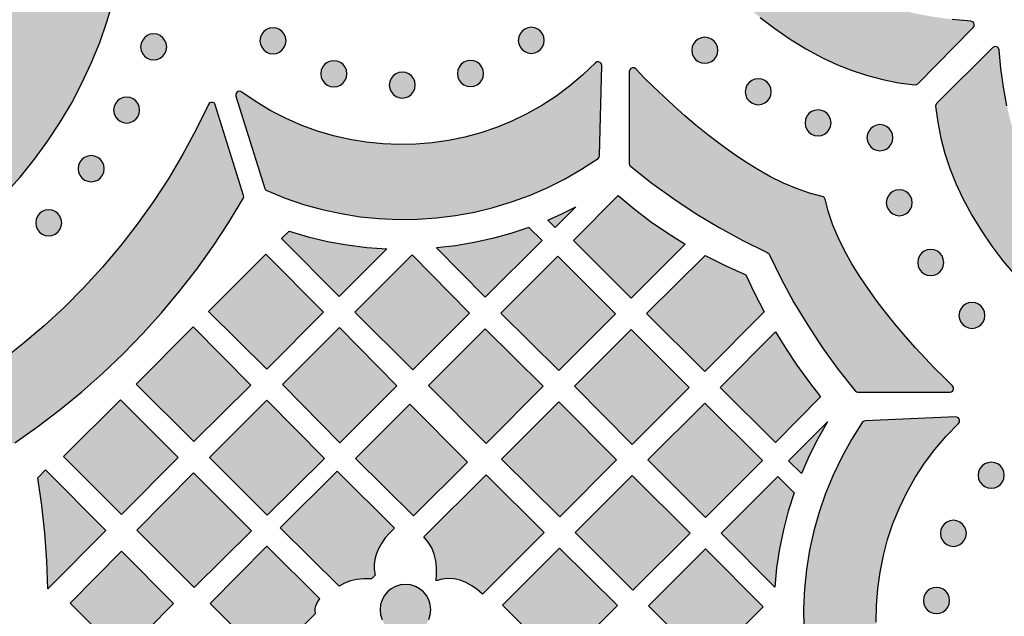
# Model space of a CAD drawing. Header units: millimetres. Extents: x -575 to 893, y -1168 to -690.
# Tile 15 of 72: x -316 to -188, y -1025 to -947. Entities that reach past the tile are written whole.
import ezdxf

# ---------------------------------------------------------------- set-up
doc = ezdxf.new("R2010")
doc.units = ezdxf.units.MM
doc.layers.add('pattern', color=7, linetype='Continuous', true_color=0x000000)

msp = doc.modelspace()

# ---------------------------------------------------------------- hatches: boundary and pattern name
at = {"layer": 'pattern'}
for points in [[(-345.79, -868.32), (-361.05, -874.64), (-361.25, -874.79), (-361.34, -874.99), (-361.34, -875.22), (-361.23, -875.41), (-361.02, -875.54), (-357.73, -876.68), (-354.51, -877.95), (-351.34, -879.36), (-348.25, -880.91), (-345.23, -882.58), (-342.28, -884.38), (-339.41, -886.31), (-336.63, -888.36), (-333.94, -890.52), (-331.33, -892.81), (-328.83, -895.21), (-326.42, -897.72), (-324.66, -899.76), (-323.03, -901.87), (-321.54, -904.05), (-320.18, -906.3), (-318.97, -908.59), (-317.88, -910.94), (-316.94, -913.33), (-316.13, -915.76), (-315.46, -918.22), (-314.92, -920.71), (-314.52, -923.22), (-314.26, -925.74), (-314.13, -928.27), (-314.14, -930.81), (-314.29, -933.33), (-314.57, -935.85), (-314.99, -938.36), (-315.55, -940.84), (-316.24, -943.3), (-317.07, -945.72), (-318.03, -948.11), (-319.13, -950.45), (-320.37, -952.73), (-321.74, -954.96), (-323.25, -957.13), (-324.9, -959.23), (-326.68, -961.26), (-329.1, -963.74), (-331.61, -966.12), (-334.22, -968.38), (-336.93, -970.53), (-339.71, -972.56), (-342.58, -974.47), (-345.53, -976.25), (-348.55, -977.91), (-351.64, -979.44), (-354.8, -980.84), (-358.02, -982.11), (-361.3, -983.24), (-361.5, -983.36), (-361.61, -983.56), (-361.63, -983.78), (-361.54, -983.98), (-361.36, -984.13), (-346.92, -990.86), (-346.72, -990.92), (-346.51, -990.86), (-343.3, -989.29), (-340.15, -987.59), (-337.07, -985.78), (-334.06, -983.86), (-331.13, -981.82), (-328.28, -979.67), (-325.51, -977.42), (-322.83, -975.06), (-320.24, -972.59), (-317.74, -970.03), (-315.74, -967.8), (-313.88, -965.49), (-312.15, -963.12), (-310.54, -960.69), (-309.07, -958.19), (-307.74, -955.65), (-306.53, -953.05), (-305.45, -950.41), (-304.51, -947.73), (-303.7, -945.02), (-303.02, -942.28), (-302.48, -939.52), (-302.06, -936.73), (-301.78, -933.94), (-301.63, -931.14), (-301.61, -928.33), (-301.73, -925.52), (-301.97, -922.72), (-302.35, -919.94), (-302.86, -917.17), (-303.5, -914.42), (-304.28, -911.7), (-305.19, -909.01), (-306.23, -906.35), (-307.4, -903.74), (-308.71, -901.18), (-310.14, -898.67), (-311.71, -896.21), (-313.42, -893.82), (-315.25, -891.49), (-317.22, -889.24), (-319.66, -886.68), (-322.19, -884.21), (-324.82, -881.85), (-327.52, -879.59), (-330.31, -877.44), (-333.18, -875.39), (-336.13, -873.46), (-339.15, -871.63), (-342.24, -869.92), (-345.4, -868.33), (-345.59, -868.28)], [(-223.63, -943.91), (-221.85, -945.59), (-220.02, -947.15), (-218.12, -948.6), (-216.14, -949.95), (-214.08, -951.2), (-211.93, -952.36), (-210.02, -953.27), (-208.09, -954.04), (-206.13, -954.68), (-204.14, -955.2), (-202.1, -955.6), (-200, -955.87), (-199.78, -955.85), (-199.6, -955.73), (-192.43, -948.47), (-192.31, -948.28), (-192.3, -948.07), (-192.37, -947.87), (-192.52, -947.73), (-192.74, -947.66), (-195.15, -947.41), (-197.55, -947.08), (-199.94, -946.65), (-202.11, -946.14), (-204.22, -945.49), (-206.28, -944.69), (-208.27, -943.76), (-210.18, -942.69), (-212.02, -941.5), (-213.77, -940.18), (-215.44, -938.74), (-217, -937.19), (-218.45, -935.52), (-219.8, -933.75), (-220.37, -932.81), (-220.82, -931.83), (-221.14, -930.81), (-221.33, -929.77), (-221.4, -928.71), (-221.33, -927.65), (-221.14, -926.61), (-220.82, -925.59), (-220.37, -924.6), (-219.8, -923.67), (-218.45, -921.9), (-217, -920.23), (-215.44, -918.68), (-213.77, -917.24), (-212.02, -915.92), (-210.18, -914.73), (-208.27, -913.66), (-206.28, -912.73), (-204.22, -911.93), (-202.11, -911.28), (-199.94, -910.77), (-197.55, -910.34), (-195.15, -910), (-192.74, -909.76), (-192.52, -909.69), (-192.37, -909.54), (-192.3, -909.35), (-192.31, -909.14), (-192.43, -908.94), (-199.6, -901.68), (-199.78, -901.56), (-200, -901.54), (-202.1, -901.82), (-204.14, -902.22), (-206.13, -902.74), (-208.09, -903.38), (-210.02, -904.15), (-211.93, -905.06), (-214.08, -906.21), (-216.14, -907.47), (-218.12, -908.82), (-220.02, -910.27), (-221.85, -911.83), (-223.63, -913.51), (-224.92, -914.88), (-226.12, -916.3), (-227.23, -917.78), (-228.26, -919.33), (-229.2, -920.96), (-229.85, -922.3), (-230.37, -923.68), (-230.76, -925.1), (-231.02, -926.53), (-231.15, -927.98), (-231.15, -929.44), (-231.02, -930.89), (-230.76, -932.32), (-230.37, -933.74), (-229.85, -935.12), (-229.2, -936.46), (-228.26, -938.09), (-227.23, -939.64), (-226.12, -941.12), (-224.92, -942.54)], [(-281.34, -950.17), (-281.4, -949.72), (-281.57, -949.32), (-281.83, -948.98), (-282.17, -948.72), (-282.58, -948.55), (-283.02, -948.49), (-283.47, -948.55), (-283.87, -948.72), (-284.21, -948.98), (-284.48, -949.32), (-284.65, -949.72), (-284.71, -950.17), (-284.65, -950.62), (-284.48, -951.02), (-284.21, -951.36), (-283.87, -951.63), (-283.47, -951.8), (-283.02, -951.86), (-282.58, -951.8), (-282.17, -951.63), (-281.83, -951.36), (-281.57, -951.02), (-281.4, -950.62)], [(-247.93, -950.12), (-247.99, -949.67), (-248.16, -949.27), (-248.43, -948.93), (-248.77, -948.67), (-249.17, -948.5), (-249.62, -948.43), (-250.07, -948.5), (-250.47, -948.67), (-250.81, -948.93), (-251.07, -949.27), (-251.24, -949.67), (-251.3, -950.12), (-251.24, -950.57), (-251.07, -950.97), (-250.81, -951.31), (-250.47, -951.58), (-250.07, -951.75), (-249.62, -951.81), (-249.17, -951.75), (-248.77, -951.58), (-248.43, -951.31), (-248.16, -950.97), (-247.99, -950.57)], [(-296.78, -950.97), (-296.84, -950.52), (-297.01, -950.12), (-297.27, -949.78), (-297.61, -949.51), (-298.02, -949.34), (-298.46, -949.28), (-298.91, -949.34), (-299.31, -949.51), (-299.65, -949.78), (-299.92, -950.12), (-300.09, -950.52), (-300.15, -950.97), (-300.09, -951.42), (-299.92, -951.82), (-299.65, -952.16), (-299.31, -952.43), (-298.91, -952.6), (-298.46, -952.66), (-298.02, -952.6), (-297.61, -952.43), (-297.27, -952.16), (-297.01, -951.82), (-296.84, -951.42)], [(-225.48, -951.4), (-225.54, -950.95), (-225.71, -950.55), (-225.97, -950.21), (-226.31, -949.95), (-226.71, -949.78), (-227.16, -949.72), (-227.61, -949.78), (-228.01, -949.95), (-228.35, -950.21), (-228.62, -950.55), (-228.79, -950.95), (-228.85, -951.4), (-228.79, -951.85), (-228.62, -952.25), (-228.35, -952.59), (-228.01, -952.86), (-227.61, -953.03), (-227.16, -953.09), (-226.71, -953.03), (-226.31, -952.86), (-225.97, -952.59), (-225.71, -952.25), (-225.54, -951.85)], [(-185.35, -982.25), (-183.98, -983.55), (-182.56, -984.75), (-181.08, -985.86), (-179.53, -986.88), (-177.9, -987.82), (-176.56, -988.47), (-175.18, -988.99), (-173.76, -989.38), (-172.33, -989.64), (-170.88, -989.77), (-169.42, -989.77), (-167.97, -989.64), (-166.54, -989.38), (-165.12, -988.99), (-163.74, -988.47), (-162.4, -987.82), (-160.77, -986.88), (-159.22, -985.86), (-157.74, -984.75), (-156.32, -983.55), (-154.95, -982.25), (-153.27, -980.48), (-151.71, -978.64), (-150.25, -976.74), (-148.9, -974.77), (-147.65, -972.71), (-146.49, -970.56), (-145.59, -968.64), (-144.82, -966.71), (-144.18, -964.75), (-143.66, -962.76), (-143.26, -960.72), (-142.98, -958.62), (-143, -958.4), (-143.12, -958.23), (-150.38, -951.05), (-150.58, -950.94), (-150.79, -950.92), (-150.98, -950.99), (-151.13, -951.14), (-151.2, -951.36), (-151.44, -953.77), (-151.78, -956.18), (-152.21, -958.57), (-152.71, -960.73), (-153.37, -962.85), (-154.17, -964.9), (-155.1, -966.89), (-156.17, -968.81), (-157.36, -970.64), (-158.68, -972.4), (-160.12, -974.06), (-161.67, -975.62), (-163.34, -977.08), (-165.11, -978.42), (-166.04, -979), (-167.03, -979.44), (-168.05, -979.76), (-169.09, -979.96), (-170.15, -980.02), (-171.2, -979.96), (-172.25, -979.76), (-173.27, -979.44), (-174.25, -979), (-175.19, -978.42), (-176.96, -977.08), (-178.63, -975.62), (-180.18, -974.06), (-181.62, -972.4), (-182.94, -970.64), (-184.13, -968.81), (-185.2, -966.89), (-186.13, -964.9), (-186.93, -962.85), (-187.58, -960.73), (-188.09, -958.57), (-188.52, -956.18), (-188.85, -953.77), (-189.1, -951.36), (-189.16, -951.14), (-189.31, -950.99), (-189.51, -950.92), (-189.72, -950.94), (-189.91, -951.05), (-197.17, -958.23), (-197.29, -958.4), (-197.31, -958.62), (-197.03, -960.72), (-196.64, -962.76), (-196.12, -964.75), (-195.48, -966.71), (-194.7, -968.64), (-193.8, -970.56), (-192.64, -972.71), (-191.39, -974.77), (-190.04, -976.74), (-188.59, -978.64), (-187.02, -980.48)], [(-273.48, -954.44), (-273.54, -953.99), (-273.71, -953.59), (-273.97, -953.25), (-274.31, -952.99), (-274.72, -952.82), (-275.16, -952.76), (-275.61, -952.82), (-276.01, -952.99), (-276.35, -953.25), (-276.62, -953.59), (-276.79, -953.99), (-276.85, -954.44), (-276.79, -954.89), (-276.62, -955.29), (-276.35, -955.63), (-276.01, -955.9), (-275.61, -956.07), (-275.16, -956.13), (-274.72, -956.07), (-274.31, -955.9), (-273.97, -955.63), (-273.71, -955.29), (-273.54, -954.89)], [(-255.79, -954.42), (-255.85, -953.97), (-256.02, -953.57), (-256.29, -953.22), (-256.63, -952.96), (-257.03, -952.79), (-257.48, -952.73), (-257.93, -952.79), (-258.33, -952.96), (-258.67, -953.22), (-258.93, -953.57), (-259.1, -953.97), (-259.16, -954.42), (-259.1, -954.86), (-258.93, -955.27), (-258.67, -955.61), (-258.33, -955.87), (-257.93, -956.04), (-257.48, -956.1), (-257.03, -956.04), (-256.63, -955.87), (-256.29, -955.61), (-256.02, -955.27), (-255.85, -954.86)], [(-283.83, -969.55), (-281.47, -970.51), (-279.08, -971.33), (-276.66, -972), (-274.22, -972.53), (-271.75, -972.92), (-269.28, -973.17), (-266.81, -973.28), (-264.33, -973.24), (-261.86, -973.08), (-259.41, -972.77), (-256.97, -972.32), (-254.56, -971.74), (-252.18, -971.02), (-249.84, -970.17), (-247.55, -969.18), (-245.3, -968.05), (-243.11, -966.79), (-240.98, -965.4), (-240.82, -965.24), (-240.77, -965.02), (-240.5, -953.38), (-240.55, -953.14), (-240.7, -952.97), (-240.9, -952.89), (-241.12, -952.9), (-241.32, -953.03), (-242.95, -954.6), (-244.66, -956.04), (-246.43, -957.36), (-248.27, -958.55), (-250.17, -959.62), (-252.12, -960.57), (-254.12, -961.38), (-256.15, -962.07), (-258.22, -962.63), (-260.31, -963.07), (-262.43, -963.37), (-264.56, -963.55), (-266.69, -963.59), (-268.83, -963.51), (-270.96, -963.29), (-273.08, -962.95), (-275.18, -962.47), (-277.26, -961.86), (-279.31, -961.11), (-281.32, -960.24), (-283.29, -959.23), (-285.21, -958.08), (-287.07, -956.8), (-287.31, -956.71), (-287.53, -956.74), (-287.72, -956.88), (-287.83, -957.08), (-287.82, -957.33), (-284.1, -969.26), (-284, -969.44)], [(-236.94, -966.03), (-236.89, -966.24), (-236.76, -966.41), (-234, -968.58), (-231.17, -970.63), (-228.28, -972.54), (-225.3, -974.33), (-222.24, -976), (-219.09, -977.55), (-218.95, -977.64), (-218.85, -977.78), (-217.3, -980.94), (-215.64, -984), (-213.85, -986.97), (-211.94, -989.87), (-209.9, -992.7), (-207.72, -995.46), (-207.55, -995.59), (-207.35, -995.63), (-195.47, -995.63), (-195.24, -995.58), (-195.08, -995.43), (-194.99, -995.23), (-195.01, -995.01), (-195.13, -994.81), (-196.26, -993.69), (-197.45, -992.49), (-198.67, -991.21), (-199.91, -989.86), (-201.17, -988.45), (-202.42, -986.98), (-203.66, -985.46), (-204.86, -983.9), (-206.01, -982.3), (-207.11, -980.67), (-208.13, -979.02), (-209.06, -977.36), (-209.89, -975.68), (-210.6, -974), (-211.17, -972.33), (-211.6, -970.67), (-211.67, -970.49), (-211.79, -970.37), (-211.97, -970.3), (-213.63, -969.87), (-215.31, -969.29), (-216.98, -968.58), (-218.66, -967.75), (-220.32, -966.82), (-221.97, -965.8), (-223.6, -964.71), (-225.2, -963.55), (-226.76, -962.35), (-228.28, -961.11), (-229.75, -959.86), (-231.16, -958.6), (-232.51, -957.35), (-233.79, -956.13), (-234.99, -954.95), (-236.1, -953.82), (-236.3, -953.69), (-236.52, -953.68), (-236.72, -953.76), (-236.87, -953.92), (-236.93, -954.15)], [(-264.62, -955.9), (-264.68, -955.45), (-264.85, -955.05), (-265.11, -954.71), (-265.45, -954.45), (-265.85, -954.28), (-266.3, -954.22), (-266.75, -954.28), (-267.15, -954.45), (-267.49, -954.71), (-267.75, -955.05), (-267.92, -955.45), (-267.98, -955.9), (-267.92, -956.35), (-267.75, -956.75), (-267.49, -957.1), (-267.15, -957.36), (-266.75, -957.53), (-266.3, -957.59), (-265.85, -957.53), (-265.45, -957.36), (-265.11, -957.1), (-264.85, -956.75), (-264.68, -956.35)], [(-218.57, -956.77), (-218.63, -956.32), (-218.8, -955.92), (-219.06, -955.58), (-219.4, -955.31), (-219.81, -955.14), (-220.25, -955.08), (-220.7, -955.14), (-221.1, -955.31), (-221.44, -955.58), (-221.71, -955.92), (-221.88, -956.32), (-221.94, -956.77), (-221.88, -957.22), (-221.71, -957.62), (-221.44, -957.96), (-221.1, -958.22), (-220.7, -958.39), (-220.25, -958.45), (-219.81, -958.39), (-219.4, -958.22), (-219.06, -957.96), (-218.8, -957.62), (-218.63, -957.22)], [(-300.28, -959.14), (-300.34, -958.69), (-300.51, -958.29), (-300.78, -957.94), (-301.12, -957.68), (-301.52, -957.51), (-301.97, -957.45), (-302.42, -957.51), (-302.82, -957.68), (-303.16, -957.94), (-303.42, -958.29), (-303.59, -958.69), (-303.65, -959.14), (-303.59, -959.59), (-303.42, -959.99), (-303.16, -960.33), (-302.82, -960.59), (-302.42, -960.76), (-301.97, -960.82), (-301.52, -960.76), (-301.12, -960.59), (-300.78, -960.33), (-300.51, -959.99), (-300.34, -959.59)], [(-286.83, -970.2), (-290.49, -958.47), (-290.61, -958.26), (-290.81, -958.15), (-291.03, -958.14), (-291.23, -958.22), (-291.38, -958.41), (-292.97, -961.66), (-294.68, -964.84), (-296.52, -967.93), (-298.48, -970.94), (-300.56, -973.86), (-302.76, -976.7), (-305.07, -979.43), (-307.49, -982.07), (-310.01, -984.61), (-312.64, -987.05), (-315.37, -989.38), (-318.2, -991.59), (-321.12, -993.7), (-324.14, -995.68), (-327.24, -997.54), (-327.4, -997.7), (-327.47, -997.9), (-327.46, -998.1), (-327.35, -998.29), (-327.16, -998.41), (-316.87, -1002.21), (-316.65, -1002.24), (-316.44, -1002.16), (-313.45, -1000.06), (-310.55, -997.86), (-307.75, -995.55), (-305.03, -993.14), (-302.4, -990.64), (-299.87, -988.04), (-297.45, -985.34), (-295.12, -982.56), (-292.9, -979.69), (-290.78, -976.73), (-288.77, -973.7), (-286.88, -970.58), (-286.81, -970.4)], [(-210.83, -960.79), (-210.89, -960.35), (-211.06, -959.94), (-211.33, -959.6), (-211.67, -959.34), (-212.07, -959.17), (-212.52, -959.11), (-212.97, -959.17), (-213.37, -959.34), (-213.71, -959.6), (-213.97, -959.94), (-214.14, -960.35), (-214.2, -960.79), (-214.14, -961.24), (-213.97, -961.65), (-213.71, -961.99), (-213.37, -962.25), (-212.97, -962.42), (-212.52, -962.48), (-212.07, -962.42), (-211.67, -962.25), (-211.33, -961.99), (-211.06, -961.65), (-210.89, -961.24)], [(-202.83, -962.71), (-202.89, -962.26), (-203.05, -961.86), (-203.32, -961.52), (-203.66, -961.25), (-204.06, -961.08), (-204.51, -961.02), (-204.96, -961.08), (-205.36, -961.25), (-205.7, -961.52), (-205.96, -961.86), (-206.13, -962.26), (-206.19, -962.71), (-206.13, -963.16), (-205.96, -963.56), (-205.7, -963.9), (-205.36, -964.17), (-204.96, -964.34), (-204.51, -964.4), (-204.06, -964.34), (-203.66, -964.17), (-203.32, -963.9), (-203.05, -963.56), (-202.89, -963.16)], [(-304.86, -966.72), (-304.92, -966.27), (-305.09, -965.87), (-305.35, -965.53), (-305.7, -965.26), (-306.1, -965.09), (-306.55, -965.03), (-306.99, -965.09), (-307.4, -965.26), (-307.74, -965.53), (-308, -965.87), (-308.17, -966.27), (-308.23, -966.72), (-308.17, -967.17), (-308, -967.57), (-307.74, -967.91), (-307.4, -968.18), (-306.99, -968.35), (-306.55, -968.41), (-306.1, -968.35), (-305.7, -968.18), (-305.35, -967.91), (-305.09, -967.57), (-304.92, -967.17)], [(-229.69, -976.47), (-236.68, -983.47), (-244.16, -975.99), (-238.37, -970.2), (-236.3, -971.91), (-234.17, -973.53), (-231.96, -975.04)], [(-200.32, -971.12), (-200.38, -970.67), (-200.55, -970.27), (-200.82, -969.92), (-201.16, -969.66), (-201.56, -969.49), (-202.01, -969.43), (-202.46, -969.49), (-202.86, -969.66), (-203.2, -969.92), (-203.46, -970.27), (-203.63, -970.67), (-203.69, -971.12), (-203.63, -971.57), (-203.46, -971.97), (-203.2, -972.31), (-202.86, -972.57), (-202.46, -972.74), (-202.01, -972.8), (-201.56, -972.74), (-201.16, -972.57), (-200.82, -972.31), (-200.55, -971.97), (-200.38, -971.57)], [(-247.48, -973.36), (-245.65, -972.54), (-243.86, -971.65), (-246.52, -974.31)], [(-310.36, -973.71), (-310.42, -973.27), (-310.59, -972.86), (-310.85, -972.52), (-311.19, -972.26), (-311.59, -972.09), (-312.04, -972.03), (-312.49, -972.09), (-312.89, -972.26), (-313.23, -972.52), (-313.5, -972.86), (-313.66, -973.27), (-313.72, -973.71), (-313.66, -974.16), (-313.5, -974.57), (-313.23, -974.91), (-312.89, -975.17), (-312.49, -975.34), (-312.04, -975.4), (-311.59, -975.34), (-311.19, -975.17), (-310.85, -974.91), (-310.59, -974.57), (-310.42, -974.16)], [(-249.92, -974.31), (-252.27, -975.09), (-254.63, -975.74), (-257.02, -976.27), (-259.43, -976.67), (-261.89, -976.95), (-255.56, -983.34), (-248.22, -976)], [(-280.95, -974.78), (-278.46, -975.52), (-275.96, -976.11), (-273.44, -976.57), (-270.89, -976.9), (-268.3, -977.08), (-274.48, -983.26), (-281.92, -975.74)], [(-283.94, -977.77), (-276.5, -985.28), (-283.84, -992.62), (-291.35, -985.18)], [(-272.45, -985.28), (-265.04, -977.87), (-257.6, -985.38), (-264.94, -992.72)], [(-246.04, -992.83), (-253.55, -985.38), (-246.18, -978.02), (-238.7, -985.49)], [(-219.49, -985.21), (-227.18, -992.96), (-234.7, -985.45), (-227.1, -977.93), (-224.52, -979.24), (-221.87, -980.42), (-220.73, -982.83)], [(-196.25, -978.85), (-196.31, -978.4), (-196.48, -978), (-196.74, -977.66), (-197.08, -977.39), (-197.48, -977.22), (-197.93, -977.16), (-198.38, -977.22), (-198.78, -977.39), (-199.12, -977.66), (-199.39, -978), (-199.55, -978.4), (-199.62, -978.85), (-199.55, -979.3), (-199.39, -979.7), (-199.12, -980.04), (-198.78, -980.31), (-198.38, -980.48), (-197.93, -980.54), (-197.48, -980.48), (-197.08, -980.31), (-196.74, -980.04), (-196.48, -979.7), (-196.31, -979.3)], [(-190.92, -985.68), (-190.98, -985.24), (-191.15, -984.83), (-191.41, -984.49), (-191.75, -984.23), (-192.16, -984.06), (-192.6, -984), (-193.05, -984.06), (-193.45, -984.23), (-193.8, -984.49), (-194.06, -984.83), (-194.23, -985.24), (-194.29, -985.68), (-194.23, -986.13), (-194.06, -986.54), (-193.8, -986.88), (-193.45, -987.14), (-193.05, -987.31), (-192.6, -987.37), (-192.16, -987.31), (-191.75, -987.14), (-191.41, -986.88), (-191.15, -986.54), (-190.98, -986.13)], [(-293.34, -987.16), (-285.88, -994.69), (-293.27, -1002.01), (-300.73, -994.56)], [(-274.44, -987.27), (-267, -994.78), (-274.37, -1002.15), (-281.81, -994.64)], [(-255.47, -1002.26), (-262.91, -994.74), (-255.57, -987.41), (-248.07, -994.85)], [(-244.01, -994.85), (-236.68, -987.52), (-229.2, -994.99), (-236.57, -1002.36)], [(-218.03, -987.79), (-216.67, -989.98), (-215.25, -992.11), (-213.75, -994.19), (-212.18, -996.23), (-218.02, -1002.12), (-225.16, -994.99)], [(-295.3, -1004.04), (-302.64, -1011.45), (-310.15, -1003.93), (-302.74, -996.6)], [(-283.84, -996.66), (-276.38, -1004.19), (-283.77, -1011.51), (-291.23, -1004.06)], [(-265.32, -997.15), (-257.88, -1004.67), (-264.84, -1011.62), (-272.35, -1004.18)], [(-246.04, -996.87), (-238.6, -1004.38), (-245.94, -1011.72), (-253.45, -1004.28)], [(-227.07, -1011.82), (-234.53, -1004.37), (-227.18, -997.02), (-219.72, -1004.47)], [(-211.31, -999.46), (-212.55, -1001.63), (-213.67, -1003.86), (-214.67, -1006.14), (-216.33, -1004.49)], [(-206.8, -999.55), (-208.2, -1001.75), (-209.45, -1004.01), (-210.57, -1006.33), (-211.54, -1008.7), (-212.37, -1011.11), (-213.06, -1013.56), (-213.61, -1016.04), (-214.01, -1018.54), (-214.27, -1021.06), (-214.38, -1023.6), (-214.35, -1026.14), (-214.17, -1028.67), (-213.84, -1031.2), (-213.36, -1033.72), (-212.74, -1036.21), (-211.96, -1038.68), (-211.04, -1041.12), (-210.92, -1041.29), (-210.73, -1041.39), (-199.63, -1044.84), (-199.38, -1044.85), (-199.17, -1044.74), (-199.04, -1044.56), (-199, -1044.34), (-199.08, -1044.11), (-200.29, -1042.17), (-201.37, -1040.18), (-202.3, -1038.14), (-203.09, -1036.07), (-203.74, -1033.96), (-204.26, -1031.83), (-204.64, -1029.68), (-204.88, -1027.51), (-204.99, -1025.34), (-204.96, -1023.18), (-204.8, -1021.02), (-204.5, -1018.87), (-204.07, -1016.75), (-203.51, -1014.65), (-202.82, -1012.58), (-201.99, -1010.56), (-201.04, -1008.59), (-199.96, -1006.66), (-198.75, -1004.8), (-197.41, -1003.01), (-195.94, -1001.29), (-194.35, -999.65), (-194.22, -999.44), (-194.21, -999.22), (-194.29, -999.01), (-194.47, -998.87), (-194.7, -998.82), (-206.42, -999.34), (-206.64, -999.4)], [(-188.43, -1006.35), (-188.49, -1005.9), (-188.66, -1005.5), (-188.92, -1005.16), (-189.26, -1004.9), (-189.66, -1004.73), (-190.11, -1004.67), (-190.56, -1004.73), (-190.96, -1004.9), (-191.3, -1005.16), (-191.57, -1005.5), (-191.74, -1005.9), (-191.8, -1006.35), (-191.74, -1006.8), (-191.57, -1007.2), (-191.3, -1007.54), (-190.96, -1007.81), (-190.56, -1007.98), (-190.11, -1008.04), (-189.66, -1007.98), (-189.26, -1007.81), (-188.92, -1007.54), (-188.66, -1007.2), (-188.49, -1006.8)], [(-313.46, -1006.67), (-312.47, -1005.67), (-304.65, -1013.48), (-312.14, -1021.04), (-312.28, -1017.43), (-312.55, -1013.83), (-312.94, -1010.25)], [(-285.8, -1013.53), (-293.21, -1020.87), (-300.65, -1013.44), (-293.31, -1006.03)], [(-267.29, -1013.2), (-267.93, -1013.81), (-268.5, -1014.46), (-268.99, -1015.18), (-269.42, -1015.95), (-269.69, -1016.61), (-269.86, -1017.25), (-269.94, -1017.89), (-269.92, -1018.56), (-269.8, -1019.26), (-270.29, -1019.74), (-271.26, -1019.74), (-272.22, -1019.85), (-273.02, -1020.03), (-273.76, -1020.32), (-274.48, -1020.72), (-282.12, -1013.15), (-274.73, -1005.83)], [(-261.94, -1019.99), (-261.87, -1019.13), (-261.89, -1018.28), (-261.98, -1017.42), (-262.19, -1016.54), (-262.5, -1015.76), (-262.94, -1015.03), (-263.51, -1014.34), (-255.47, -1006.3), (-247.96, -1013.74), (-255.93, -1021.72), (-256.6, -1021.14), (-257.32, -1020.65), (-258.09, -1020.22), (-258.83, -1019.93), (-259.6, -1019.76), (-260.39, -1019.71), (-261.17, -1019.79)], [(-243.93, -1013.76), (-236.57, -1006.41), (-229.08, -1013.83), (-236.47, -1021.21)], [(-215.61, -1008.62), (-216.37, -1011.02), (-217, -1013.43), (-217.5, -1015.87), (-217.87, -1018.34), (-218.11, -1020.84), (-225.05, -1013.84), (-217.72, -1006.51)], [(-193.32, -1013.86), (-193.38, -1013.41), (-193.55, -1013.01), (-193.82, -1012.67), (-194.16, -1012.41), (-194.56, -1012.24), (-195.01, -1012.18), (-195.45, -1012.24), (-195.86, -1012.41), (-196.2, -1012.67), (-196.46, -1013.01), (-196.63, -1013.41), (-196.69, -1013.86), (-196.63, -1014.31), (-196.46, -1014.71), (-196.2, -1015.05), (-195.86, -1015.32), (-195.45, -1015.49), (-195.01, -1015.55), (-194.56, -1015.49), (-194.16, -1015.32), (-193.82, -1015.05), (-193.55, -1014.71), (-193.38, -1014.31)], [(-295.88, -1022.94), (-302.54, -1029.66), (-309.28, -1022.91), (-302.62, -1016.19)], [(-277.51, -1024.24), (-277.58, -1023.9), (-277.58, -1023.57), (-277.48, -1023.23), (-277.27, -1022.77), (-276.99, -1022.34), (-283.82, -1015.51), (-291.16, -1022.92), (-283.64, -1030.44)], [(-238.48, -1023.22), (-245.86, -1030.59), (-253.34, -1023.17), (-245.97, -1015.8)], [(-234.45, -1023.24), (-227.08, -1015.87), (-219.63, -1023.38), (-227.01, -1030.75)], [(-262.61, -1023.75), (-262.68, -1023.09), (-262.87, -1022.47), (-263.17, -1021.92), (-263.57, -1021.43), (-264.06, -1021.03), (-264.61, -1020.73), (-265.23, -1020.54), (-265.89, -1020.47), (-266.55, -1020.54), (-267.16, -1020.73), (-267.72, -1021.03), (-268.2, -1021.43), (-268.6, -1021.92), (-268.91, -1022.47), (-269.1, -1023.09), (-269.16, -1023.75), (-269.1, -1024.41), (-268.91, -1025.02), (-268.6, -1025.58), (-268.2, -1026.06), (-267.72, -1026.46), (-267.16, -1026.76), (-266.55, -1026.96), (-265.89, -1027.02), (-265.23, -1026.96), (-264.61, -1026.76), (-264.06, -1026.46), (-263.57, -1026.06), (-263.17, -1025.58), (-262.87, -1025.02), (-262.68, -1024.41)], [(-195.51, -1022.56), (-195.57, -1022.11), (-195.74, -1021.71), (-196, -1021.36), (-196.34, -1021.1), (-196.74, -1020.93), (-197.19, -1020.87), (-197.64, -1020.93), (-198.04, -1021.1), (-198.38, -1021.36), (-198.65, -1021.71), (-198.82, -1022.11), (-198.88, -1022.56), (-198.82, -1023.01), (-198.65, -1023.41), (-198.38, -1023.75), (-198.04, -1024.01), (-197.64, -1024.18), (-197.19, -1024.24), (-196.74, -1024.18), (-196.34, -1024.01), (-196, -1023.75), (-195.74, -1023.41), (-195.57, -1023.01)]]:
    msp.add_hatch(color=256, dxfattribs=at).paths.add_polyline_path(points, flags=0)

# ---------------------------------------------------------------- linework, layer by layer
for points in [[(-317.74, -970.03), (-315.74, -967.8), (-313.88, -965.49), (-312.15, -963.12), (-310.54, -960.69), (-309.07, -958.19), (-307.74, -955.65), (-306.53, -953.05), (-305.45, -950.41), (-304.51, -947.73), (-303.7, -945.02)], [(-220.02, -947.15), (-218.12, -948.6), (-216.14, -949.95), (-214.08, -951.2), (-211.93, -952.36), (-210.02, -953.27), (-208.09, -954.04), (-206.13, -954.68), (-204.14, -955.2), (-202.1, -955.6), (-200, -955.87), (-199.78, -955.85), (-199.6, -955.73), (-192.43, -948.47), (-192.31, -948.28), (-192.3, -948.07), (-192.37, -947.87), (-192.52, -947.73), (-192.74, -947.66), (-195.15, -947.41)], [(-188.09, -958.57), (-188.52, -956.18), (-188.85, -953.77), (-189.1, -951.36), (-189.16, -951.14), (-189.31, -950.99), (-189.51, -950.92), (-189.72, -950.94), (-189.91, -951.05), (-197.17, -958.23), (-197.29, -958.4), (-197.31, -958.62), (-197.03, -960.72), (-196.64, -962.76), (-196.12, -964.75), (-195.48, -966.71), (-194.7, -968.64), (-193.8, -970.56), (-192.64, -972.71), (-191.39, -974.77), (-190.04, -976.74), (-188.59, -978.64), (-187.02, -980.48)], [(-316.44, -1002.16), (-313.45, -1000.06), (-310.55, -997.86), (-307.75, -995.55), (-305.03, -993.14), (-302.4, -990.64), (-299.87, -988.04), (-297.45, -985.34), (-295.12, -982.56), (-292.9, -979.69), (-290.78, -976.73), (-288.77, -973.7), (-286.88, -970.58), (-286.81, -970.4), (-286.83, -970.2), (-290.49, -958.47), (-290.61, -958.26), (-290.81, -958.15), (-291.03, -958.14), (-291.23, -958.22), (-291.38, -958.41), (-292.97, -961.66), (-294.68, -964.84), (-296.52, -967.93), (-298.48, -970.94), (-300.56, -973.86), (-302.76, -976.7), (-305.07, -979.43), (-307.49, -982.07), (-310.01, -984.61), (-312.64, -987.05), (-315.37, -989.38), (-318.2, -991.59)], [(-204.99, -1025.34), (-204.96, -1023.18), (-204.8, -1021.02), (-204.5, -1018.87), (-204.07, -1016.75), (-203.51, -1014.65), (-202.82, -1012.58), (-201.99, -1010.56), (-201.04, -1008.59), (-199.96, -1006.66), (-198.75, -1004.8), (-197.41, -1003.01), (-195.94, -1001.29), (-194.35, -999.65), (-194.22, -999.44), (-194.21, -999.22), (-194.29, -999.01), (-194.47, -998.87), (-194.7, -998.82), (-206.42, -999.34), (-206.64, -999.4), (-206.8, -999.55), (-208.2, -1001.75), (-209.45, -1004.01), (-210.57, -1006.33), (-211.54, -1008.7), (-212.37, -1011.11), (-213.06, -1013.56), (-213.61, -1016.04), (-214.01, -1018.54), (-214.27, -1021.06), (-214.38, -1023.6), (-214.35, -1026.14)], [(-262.87, -1025.02), (-262.68, -1024.41), (-262.61, -1023.75), (-262.68, -1023.09), (-262.87, -1022.47), (-263.17, -1021.92), (-263.57, -1021.43), (-264.06, -1021.03), (-264.61, -1020.73), (-265.23, -1020.54), (-265.89, -1020.47), (-266.55, -1020.54), (-267.16, -1020.73), (-267.72, -1021.03), (-268.2, -1021.43), (-268.6, -1021.92), (-268.91, -1022.47), (-269.1, -1023.09), (-269.16, -1023.75), (-269.1, -1024.41), (-268.91, -1025.02)]]:
    msp.add_lwpolyline(points, dxfattribs=at)
for points in [[(-281.34, -950.17), (-281.4, -949.72), (-281.57, -949.32), (-281.83, -948.98), (-282.17, -948.72), (-282.58, -948.55), (-283.02, -948.49), (-283.47, -948.55), (-283.87, -948.72), (-284.21, -948.98), (-284.48, -949.32), (-284.65, -949.72), (-284.71, -950.17), (-284.65, -950.62), (-284.48, -951.02), (-284.21, -951.36), (-283.87, -951.63), (-283.47, -951.8), (-283.02, -951.86), (-282.58, -951.8), (-282.17, -951.63), (-281.83, -951.36), (-281.57, -951.02), (-281.4, -950.62)], [(-247.93, -950.12), (-247.99, -949.67), (-248.16, -949.27), (-248.43, -948.93), (-248.77, -948.67), (-249.17, -948.5), (-249.62, -948.43), (-250.07, -948.5), (-250.47, -948.67), (-250.81, -948.93), (-251.07, -949.27), (-251.24, -949.67), (-251.3, -950.12), (-251.24, -950.57), (-251.07, -950.97), (-250.81, -951.31), (-250.47, -951.58), (-250.07, -951.75), (-249.62, -951.81), (-249.17, -951.75), (-248.77, -951.58), (-248.43, -951.31), (-248.16, -950.97), (-247.99, -950.57)], [(-296.78, -950.97), (-296.84, -950.52), (-297.01, -950.12), (-297.27, -949.78), (-297.61, -949.51), (-298.02, -949.34), (-298.46, -949.28), (-298.91, -949.34), (-299.31, -949.51), (-299.65, -949.78), (-299.92, -950.12), (-300.09, -950.52), (-300.15, -950.97), (-300.09, -951.42), (-299.92, -951.82), (-299.65, -952.16), (-299.31, -952.43), (-298.91, -952.6), (-298.46, -952.66), (-298.02, -952.6), (-297.61, -952.43), (-297.27, -952.16), (-297.01, -951.82), (-296.84, -951.42)], [(-225.48, -951.4), (-225.54, -950.95), (-225.71, -950.55), (-225.97, -950.21), (-226.31, -949.95), (-226.71, -949.78), (-227.16, -949.72), (-227.61, -949.78), (-228.01, -949.95), (-228.35, -950.21), (-228.62, -950.55), (-228.79, -950.95), (-228.85, -951.4), (-228.79, -951.85), (-228.62, -952.25), (-228.35, -952.59), (-228.01, -952.86), (-227.61, -953.03), (-227.16, -953.09), (-226.71, -953.03), (-226.31, -952.86), (-225.97, -952.59), (-225.71, -952.25), (-225.54, -951.85)], [(-273.48, -954.44), (-273.54, -953.99), (-273.71, -953.59), (-273.97, -953.25), (-274.31, -952.99), (-274.72, -952.82), (-275.16, -952.76), (-275.61, -952.82), (-276.01, -952.99), (-276.35, -953.25), (-276.62, -953.59), (-276.79, -953.99), (-276.85, -954.44), (-276.79, -954.89), (-276.62, -955.29), (-276.35, -955.63), (-276.01, -955.9), (-275.61, -956.07), (-275.16, -956.13), (-274.72, -956.07), (-274.31, -955.9), (-273.97, -955.63), (-273.71, -955.29), (-273.54, -954.89)], [(-255.79, -954.42), (-255.85, -953.97), (-256.02, -953.57), (-256.29, -953.22), (-256.63, -952.96), (-257.03, -952.79), (-257.48, -952.73), (-257.93, -952.79), (-258.33, -952.96), (-258.67, -953.22), (-258.93, -953.57), (-259.1, -953.97), (-259.16, -954.42), (-259.1, -954.86), (-258.93, -955.27), (-258.67, -955.61), (-258.33, -955.87), (-257.93, -956.04), (-257.48, -956.1), (-257.03, -956.04), (-256.63, -955.87), (-256.29, -955.61), (-256.02, -955.27), (-255.85, -954.86)], [(-283.83, -969.55), (-281.47, -970.51), (-279.08, -971.33), (-276.66, -972), (-274.22, -972.53), (-271.75, -972.92), (-269.28, -973.17), (-266.81, -973.28), (-264.33, -973.24), (-261.86, -973.08), (-259.41, -972.77), (-256.97, -972.32), (-254.56, -971.74), (-252.18, -971.02), (-249.84, -970.17), (-247.55, -969.18), (-245.3, -968.05), (-243.11, -966.79), (-240.98, -965.4), (-240.82, -965.24), (-240.77, -965.02), (-240.5, -953.38), (-240.55, -953.14), (-240.7, -952.97), (-240.9, -952.89), (-241.12, -952.9), (-241.32, -953.03), (-242.95, -954.6), (-244.66, -956.04), (-246.43, -957.36), (-248.27, -958.55), (-250.17, -959.62), (-252.12, -960.57), (-254.12, -961.38), (-256.15, -962.07), (-258.22, -962.63), (-260.31, -963.07), (-262.43, -963.37), (-264.56, -963.55), (-266.69, -963.59), (-268.83, -963.51), (-270.96, -963.29), (-273.08, -962.95), (-275.18, -962.47), (-277.26, -961.86), (-279.31, -961.11), (-281.32, -960.24), (-283.29, -959.23), (-285.21, -958.08), (-287.07, -956.8), (-287.31, -956.71), (-287.53, -956.74), (-287.72, -956.88), (-287.83, -957.08), (-287.82, -957.33), (-284.1, -969.26), (-284, -969.44)], [(-236.94, -966.03), (-236.89, -966.24), (-236.76, -966.41), (-234, -968.58), (-231.17, -970.63), (-228.28, -972.54), (-225.3, -974.33), (-222.24, -976), (-219.09, -977.55), (-218.95, -977.64), (-218.85, -977.78), (-217.3, -980.94), (-215.64, -984), (-213.85, -986.97), (-211.94, -989.87), (-209.9, -992.7), (-207.72, -995.46), (-207.55, -995.59), (-207.35, -995.63), (-195.47, -995.63), (-195.24, -995.58), (-195.08, -995.43), (-194.99, -995.23), (-195.01, -995.01), (-195.13, -994.81), (-196.26, -993.69), (-197.45, -992.49), (-198.67, -991.21), (-199.91, -989.86), (-201.17, -988.45), (-202.42, -986.98), (-203.66, -985.46), (-204.86, -983.9), (-206.01, -982.3), (-207.11, -980.67), (-208.13, -979.02), (-209.06, -977.36), (-209.89, -975.68), (-210.6, -974), (-211.17, -972.33), (-211.6, -970.67), (-211.67, -970.49), (-211.79, -970.37), (-211.97, -970.3), (-213.63, -969.87), (-215.31, -969.29), (-216.98, -968.58), (-218.66, -967.75), (-220.32, -966.82), (-221.97, -965.8), (-223.6, -964.71), (-225.2, -963.55), (-226.76, -962.35), (-228.28, -961.11), (-229.75, -959.86), (-231.16, -958.6), (-232.51, -957.35), (-233.79, -956.13), (-234.99, -954.95), (-236.1, -953.82), (-236.3, -953.69), (-236.52, -953.68), (-236.72, -953.76), (-236.87, -953.92), (-236.93, -954.15)], [(-264.62, -955.9), (-264.68, -955.45), (-264.85, -955.05), (-265.11, -954.71), (-265.45, -954.45), (-265.85, -954.28), (-266.3, -954.22), (-266.75, -954.28), (-267.15, -954.45), (-267.49, -954.71), (-267.75, -955.05), (-267.92, -955.45), (-267.98, -955.9), (-267.92, -956.35), (-267.75, -956.75), (-267.49, -957.1), (-267.15, -957.36), (-266.75, -957.53), (-266.3, -957.59), (-265.85, -957.53), (-265.45, -957.36), (-265.11, -957.1), (-264.85, -956.75), (-264.68, -956.35)], [(-218.57, -956.77), (-218.63, -956.32), (-218.8, -955.92), (-219.06, -955.58), (-219.4, -955.31), (-219.81, -955.14), (-220.25, -955.08), (-220.7, -955.14), (-221.1, -955.31), (-221.44, -955.58), (-221.71, -955.92), (-221.88, -956.32), (-221.94, -956.77), (-221.88, -957.22), (-221.71, -957.62), (-221.44, -957.96), (-221.1, -958.22), (-220.7, -958.39), (-220.25, -958.45), (-219.81, -958.39), (-219.4, -958.22), (-219.06, -957.96), (-218.8, -957.62), (-218.63, -957.22)], [(-300.28, -959.14), (-300.34, -958.69), (-300.51, -958.29), (-300.78, -957.94), (-301.12, -957.68), (-301.52, -957.51), (-301.97, -957.45), (-302.42, -957.51), (-302.82, -957.68), (-303.16, -957.94), (-303.42, -958.29), (-303.59, -958.69), (-303.65, -959.14), (-303.59, -959.59), (-303.42, -959.99), (-303.16, -960.33), (-302.82, -960.59), (-302.42, -960.76), (-301.97, -960.82), (-301.52, -960.76), (-301.12, -960.59), (-300.78, -960.33), (-300.51, -959.99), (-300.34, -959.59)], [(-210.83, -960.79), (-210.89, -960.35), (-211.06, -959.94), (-211.33, -959.6), (-211.67, -959.34), (-212.07, -959.17), (-212.52, -959.11), (-212.97, -959.17), (-213.37, -959.34), (-213.71, -959.6), (-213.97, -959.94), (-214.14, -960.35), (-214.2, -960.79), (-214.14, -961.24), (-213.97, -961.65), (-213.71, -961.99), (-213.37, -962.25), (-212.97, -962.42), (-212.52, -962.48), (-212.07, -962.42), (-211.67, -962.25), (-211.33, -961.99), (-211.06, -961.65), (-210.89, -961.24)], [(-202.83, -962.71), (-202.89, -962.26), (-203.05, -961.86), (-203.32, -961.52), (-203.66, -961.25), (-204.06, -961.08), (-204.51, -961.02), (-204.96, -961.08), (-205.36, -961.25), (-205.7, -961.52), (-205.96, -961.86), (-206.13, -962.26), (-206.19, -962.71), (-206.13, -963.16), (-205.96, -963.56), (-205.7, -963.9), (-205.36, -964.17), (-204.96, -964.34), (-204.51, -964.4), (-204.06, -964.34), (-203.66, -964.17), (-203.32, -963.9), (-203.05, -963.56), (-202.89, -963.16)], [(-304.86, -966.72), (-304.92, -966.27), (-305.09, -965.87), (-305.35, -965.53), (-305.7, -965.26), (-306.1, -965.09), (-306.55, -965.03), (-306.99, -965.09), (-307.4, -965.26), (-307.74, -965.53), (-308, -965.87), (-308.17, -966.27), (-308.23, -966.72), (-308.17, -967.17), (-308, -967.57), (-307.74, -967.91), (-307.4, -968.18), (-306.99, -968.35), (-306.55, -968.41), (-306.1, -968.35), (-305.7, -968.18), (-305.35, -967.91), (-305.09, -967.57), (-304.92, -967.17)], [(-229.69, -976.47), (-236.68, -983.47), (-244.16, -975.99), (-238.37, -970.2), (-236.3, -971.91), (-234.17, -973.53), (-231.96, -975.04)], [(-200.32, -971.12), (-200.38, -970.67), (-200.55, -970.27), (-200.82, -969.92), (-201.16, -969.66), (-201.56, -969.49), (-202.01, -969.43), (-202.46, -969.49), (-202.86, -969.66), (-203.2, -969.92), (-203.46, -970.27), (-203.63, -970.67), (-203.69, -971.12), (-203.63, -971.57), (-203.46, -971.97), (-203.2, -972.31), (-202.86, -972.57), (-202.46, -972.74), (-202.01, -972.8), (-201.56, -972.74), (-201.16, -972.57), (-200.82, -972.31), (-200.55, -971.97), (-200.38, -971.57)], [(-247.48, -973.36), (-245.65, -972.54), (-243.86, -971.65), (-246.52, -974.31)], [(-310.36, -973.71), (-310.42, -973.27), (-310.59, -972.86), (-310.85, -972.52), (-311.19, -972.26), (-311.59, -972.09), (-312.04, -972.03), (-312.49, -972.09), (-312.89, -972.26), (-313.23, -972.52), (-313.5, -972.86), (-313.66, -973.27), (-313.72, -973.71), (-313.66, -974.16), (-313.5, -974.57), (-313.23, -974.91), (-312.89, -975.17), (-312.49, -975.34), (-312.04, -975.4), (-311.59, -975.34), (-311.19, -975.17), (-310.85, -974.91), (-310.59, -974.57), (-310.42, -974.16)], [(-249.92, -974.31), (-252.27, -975.09), (-254.63, -975.74), (-257.02, -976.27), (-259.43, -976.67), (-261.89, -976.95), (-255.56, -983.34), (-248.22, -976)], [(-280.95, -974.78), (-278.46, -975.52), (-275.96, -976.11), (-273.44, -976.57), (-270.89, -976.9), (-268.3, -977.08), (-274.48, -983.26), (-281.92, -975.74)], [(-283.94, -977.77), (-276.5, -985.28), (-283.84, -992.62), (-291.35, -985.18)], [(-272.45, -985.28), (-265.04, -977.87), (-257.6, -985.38), (-264.94, -992.72)], [(-246.04, -992.83), (-253.55, -985.38), (-246.18, -978.02), (-238.7, -985.49)], [(-219.49, -985.21), (-227.18, -992.96), (-234.7, -985.45), (-227.1, -977.93), (-224.52, -979.24), (-221.87, -980.42), (-220.73, -982.83)], [(-196.25, -978.85), (-196.31, -978.4), (-196.48, -978), (-196.74, -977.66), (-197.08, -977.39), (-197.48, -977.22), (-197.93, -977.16), (-198.38, -977.22), (-198.78, -977.39), (-199.12, -977.66), (-199.39, -978), (-199.55, -978.4), (-199.62, -978.85), (-199.55, -979.3), (-199.39, -979.7), (-199.12, -980.04), (-198.78, -980.31), (-198.38, -980.48), (-197.93, -980.54), (-197.48, -980.48), (-197.08, -980.31), (-196.74, -980.04), (-196.48, -979.7), (-196.31, -979.3)], [(-190.92, -985.68), (-190.98, -985.24), (-191.15, -984.83), (-191.41, -984.49), (-191.75, -984.23), (-192.16, -984.06), (-192.6, -984), (-193.05, -984.06), (-193.45, -984.23), (-193.8, -984.49), (-194.06, -984.83), (-194.23, -985.24), (-194.29, -985.68), (-194.23, -986.13), (-194.06, -986.54), (-193.8, -986.88), (-193.45, -987.14), (-193.05, -987.31), (-192.6, -987.37), (-192.16, -987.31), (-191.75, -987.14), (-191.41, -986.88), (-191.15, -986.54), (-190.98, -986.13)], [(-293.34, -987.16), (-285.88, -994.69), (-293.27, -1002.01), (-300.73, -994.56)], [(-274.44, -987.27), (-267, -994.78), (-274.37, -1002.15), (-281.81, -994.64)], [(-255.47, -1002.26), (-262.91, -994.74), (-255.57, -987.41), (-248.07, -994.85)], [(-244.01, -994.85), (-236.68, -987.52), (-229.2, -994.99), (-236.57, -1002.36)], [(-218.03, -987.79), (-216.67, -989.98), (-215.25, -992.11), (-213.75, -994.19), (-212.18, -996.23), (-218.02, -1002.12), (-225.16, -994.99)], [(-295.3, -1004.04), (-302.64, -1011.45), (-310.15, -1003.93), (-302.74, -996.6)], [(-283.84, -996.66), (-276.38, -1004.19), (-283.77, -1011.51), (-291.23, -1004.06)], [(-265.32, -997.15), (-257.88, -1004.67), (-264.84, -1011.62), (-272.35, -1004.18)], [(-246.04, -996.87), (-238.6, -1004.38), (-245.94, -1011.72), (-253.45, -1004.28)], [(-227.07, -1011.82), (-234.53, -1004.37), (-227.18, -997.02), (-219.72, -1004.47)], [(-211.31, -999.46), (-212.55, -1001.63), (-213.67, -1003.86), (-214.67, -1006.14), (-216.33, -1004.49)], [(-188.43, -1006.35), (-188.49, -1005.9), (-188.66, -1005.5), (-188.92, -1005.16), (-189.26, -1004.9), (-189.66, -1004.73), (-190.11, -1004.67), (-190.56, -1004.73), (-190.96, -1004.9), (-191.3, -1005.16), (-191.57, -1005.5), (-191.74, -1005.9), (-191.8, -1006.35), (-191.74, -1006.8), (-191.57, -1007.2), (-191.3, -1007.54), (-190.96, -1007.81), (-190.56, -1007.98), (-190.11, -1008.04), (-189.66, -1007.98), (-189.26, -1007.81), (-188.92, -1007.54), (-188.66, -1007.2), (-188.49, -1006.8)], [(-313.46, -1006.67), (-312.47, -1005.67), (-304.65, -1013.48), (-312.14, -1021.04), (-312.28, -1017.43), (-312.55, -1013.83), (-312.94, -1010.25)], [(-285.8, -1013.53), (-293.21, -1020.87), (-300.65, -1013.44), (-293.31, -1006.03)], [(-267.29, -1013.2), (-267.93, -1013.81), (-268.5, -1014.46), (-268.99, -1015.18), (-269.42, -1015.95), (-269.69, -1016.61), (-269.86, -1017.25), (-269.94, -1017.89), (-269.92, -1018.56), (-269.8, -1019.26), (-270.29, -1019.74), (-271.26, -1019.74), (-272.22, -1019.85), (-273.02, -1020.03), (-273.76, -1020.32), (-274.48, -1020.72), (-282.12, -1013.15), (-274.73, -1005.83)], [(-261.94, -1019.99), (-261.87, -1019.13), (-261.89, -1018.28), (-261.98, -1017.42), (-262.19, -1016.54), (-262.5, -1015.76), (-262.94, -1015.03), (-263.51, -1014.34), (-255.47, -1006.3), (-247.96, -1013.74), (-255.93, -1021.72), (-256.6, -1021.14), (-257.32, -1020.65), (-258.09, -1020.22), (-258.83, -1019.93), (-259.6, -1019.76), (-260.39, -1019.71), (-261.17, -1019.79)], [(-243.93, -1013.76), (-236.57, -1006.41), (-229.08, -1013.83), (-236.47, -1021.21)], [(-215.61, -1008.62), (-216.37, -1011.02), (-217, -1013.43), (-217.5, -1015.87), (-217.87, -1018.34), (-218.11, -1020.84), (-225.05, -1013.84), (-217.72, -1006.51)], [(-193.32, -1013.86), (-193.38, -1013.41), (-193.55, -1013.01), (-193.82, -1012.67), (-194.16, -1012.41), (-194.56, -1012.24), (-195.01, -1012.18), (-195.45, -1012.24), (-195.86, -1012.41), (-196.2, -1012.67), (-196.46, -1013.01), (-196.63, -1013.41), (-196.69, -1013.86), (-196.63, -1014.31), (-196.46, -1014.71), (-196.2, -1015.05), (-195.86, -1015.32), (-195.45, -1015.49), (-195.01, -1015.55), (-194.56, -1015.49), (-194.16, -1015.32), (-193.82, -1015.05), (-193.55, -1014.71), (-193.38, -1014.31)], [(-295.88, -1022.94), (-302.54, -1029.66), (-309.28, -1022.91), (-302.62, -1016.19)], [(-277.51, -1024.24), (-277.58, -1023.9), (-277.58, -1023.57), (-277.48, -1023.23), (-277.27, -1022.77), (-276.99, -1022.34), (-283.82, -1015.51), (-291.16, -1022.92), (-283.64, -1030.44)], [(-238.48, -1023.22), (-245.86, -1030.59), (-253.34, -1023.17), (-245.97, -1015.8)], [(-234.45, -1023.24), (-227.08, -1015.87), (-219.63, -1023.38), (-227.01, -1030.75)], [(-195.51, -1022.56), (-195.57, -1022.11), (-195.74, -1021.71), (-196, -1021.36), (-196.34, -1021.1), (-196.74, -1020.93), (-197.19, -1020.87), (-197.64, -1020.93), (-198.04, -1021.1), (-198.38, -1021.36), (-198.65, -1021.71), (-198.82, -1022.11), (-198.88, -1022.56), (-198.82, -1023.01), (-198.65, -1023.41), (-198.38, -1023.75), (-198.04, -1024.01), (-197.64, -1024.18), (-197.19, -1024.24), (-196.74, -1024.18), (-196.34, -1024.01), (-196, -1023.75), (-195.74, -1023.41), (-195.57, -1023.01)]]:
    msp.add_lwpolyline(points, close=True, dxfattribs=at)

doc.saveas('drawing.dxf')
